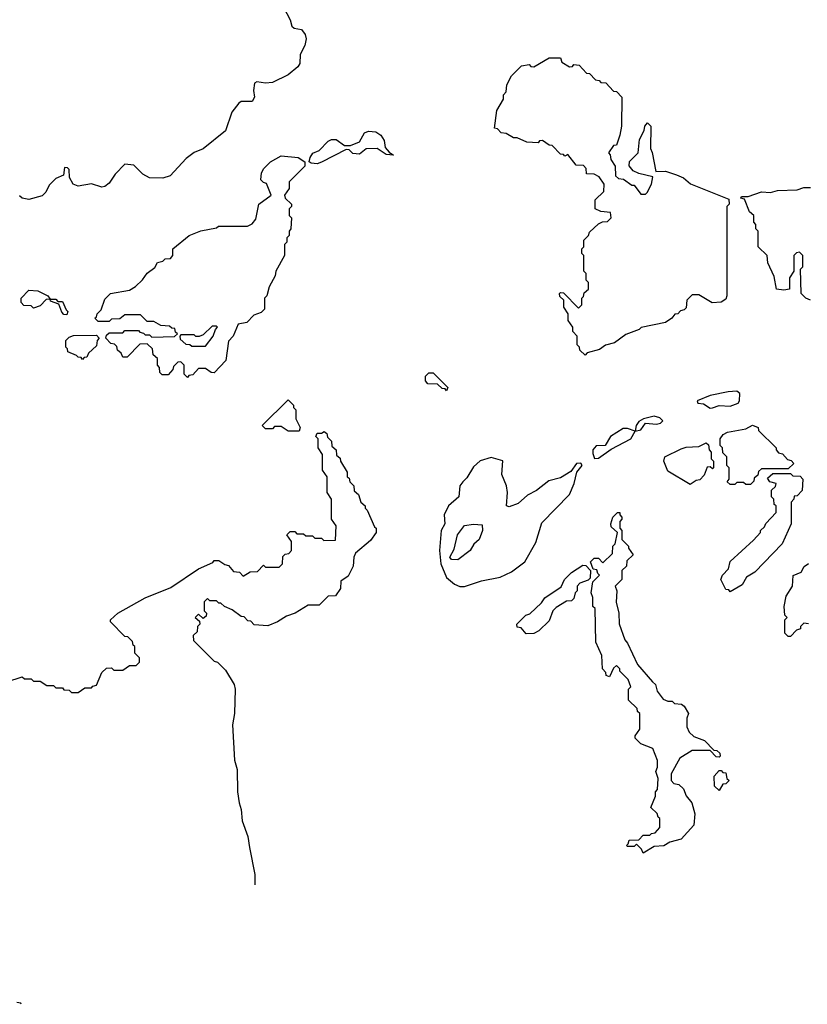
# Model space of a CAD drawing. Extents: x 2106670 to 2323771, y 35271 to 224896.
# Tile 73 of 256: x 2186504 to 2190030, y 56604 to 61011. Entities that reach past the tile are written whole.
import ezdxf

# ---------------------------------------------------------------- set-up
doc = ezdxf.new("R2010")
doc.units = 0

msp = doc.modelspace()

# ---------------------------------------------------------------- linework, layer by layer
at = {"layer": '0CON20XD'}
for points in [[(2187670, 61095), (2187715, 61010), (2187721.7, 60981.7), (2187733, 60973), (2187765, 60967.5), (2187782.5, 60945), (2187786.7, 60925), (2187780, 60895), (2187760, 60855), (2187757.5, 60815), (2187749.3, 60800.7), (2187706.1, 60763.9), (2187635, 60730), (2187605, 60726.7), (2187565, 60733.3), (2187555, 60727.5), (2187550, 60695), (2187554.4, 60665), (2187545, 60645.7), (2187495.5, 60644.5), (2187485, 60637.1), (2187453.2, 60596.8), (2187425, 60513.8), (2187325, 60433.3), (2187285, 60416.2), (2187249.7, 60390.3), (2187177.6, 60312.4), (2187145, 60301.2), (2187085, 60303.3), (2187055, 60320), (2187015, 60360), (2186975, 60364.3), (2186930.7, 60319.3), (2186905, 60278.8), (2186885, 60263.8), (2186871.7, 60261.7), (2186825, 60276.2), (2186765, 60266.7), (2186743.3, 60275), (2186727.5, 60305), (2186725, 60340), (2186718.3, 60348.3), (2186705, 60350), (2186700, 60315), (2186665, 60300), (2186635, 60270), (2186620.7, 60239.3), (2186605, 60222.5), (2186545, 60206.2), (2186515, 60212.5), (2186503, 60223)], [(2189035, 59510), (2189011.7, 59531.7), (2189010, 59545), (2189000, 59555), (2189000, 59595), (2188980, 59615), (2188980, 59635), (2188960, 59665), (2188960, 59695), (2188940, 59725), (2188940, 59755), (2188921.7, 59771.7), (2188920, 59785), (2188925, 59790), (2188938.3, 59788.3), (2189005, 59720), (2189020, 59735), (2189020, 59765), (2189028.3, 59771.7), (2189031.7, 59788.3), (2189050, 59805), (2189050, 59835), (2189040, 59845), (2189040, 59875), (2189030, 59885), (2189030, 59955), (2189020, 59965), (2189020, 59985), (2189030, 59995), (2189030, 60025), (2189050, 60045), (2189055, 60060), (2189095, 60097.5), (2189113.6, 60106.4), (2189135, 60107.5), (2189152.5, 60125), (2189148.3, 60148.3), (2189105, 60152.5), (2189080, 60165), (2189080, 60205), (2189118.3, 60241.7), (2189120, 60275), (2189098.3, 60308.3), (2189075, 60320), (2189041.7, 60321.7), (2189040, 60345), (2189028.3, 60358.3), (2188995, 60360), (2188958.3, 60408.3), (2188945, 60400), (2188938.3, 60408.3), (2188925, 60410), (2188888.3, 60448.3), (2188875, 60450), (2188845, 60470), (2188831.7, 60468.3), (2188825, 60460), (2188775, 60462.5), (2188731.7, 60481.7), (2188715, 60482.5), (2188681.7, 60501.7), (2188660, 60505), (2188642.5, 60522.5), (2188630, 60525), (2188640, 60605), (2188670, 60655), (2188670, 60675), (2188681.7, 60688.3), (2188685, 60720), (2188705, 60760), (2188750, 60805), (2188785, 60810), (2188791.7, 60801.7), (2188805, 60800), (2188875, 60840), (2188925, 60840), (2188931.7, 60821.7), (2188965, 60800), (2188978.3, 60801.7), (2188985, 60810), (2189008.3, 60808.3), (2189041.7, 60771.7), (2189055, 60770), (2189081.7, 60741.7), (2189098.3, 60738.3), (2189105, 60730), (2189128.3, 60728.3), (2189161.7, 60691.7), (2189175, 60690), (2189200, 60665), (2189197.5, 60535), (2189190, 60495), (2189175, 60450), (2189161.7, 60448.3), (2189140, 60415), (2189147, 60407), (2189150, 60385), (2189170, 60355), (2189171.7, 60311.7), (2189185, 60300), (2189206.7, 60296.7), (2189245, 60270), (2189255, 60270), (2189285, 60230), (2189305, 60230), (2189313, 60237), (2189332.5, 60275), (2189338.3, 60308.3), (2189275, 60322.5), (2189250, 60335), (2189233, 60357), (2189233.9, 60376.1), (2189272.9, 60415), (2189278, 60475), (2189300, 60515), (2189302.5, 60535), (2189315, 60550), (2189330, 60535), (2189327.5, 60435), (2189336.1, 60416.1), (2189351.7, 60331.7), (2189395, 60332.5), (2189445, 60316.7), (2189475, 60303.8), (2189507.2, 60277.2), (2189678.3, 60208.3), (2189680, 60185), (2189670, 60175), (2189670, 59775), (2189665, 59760), (2189645, 59746.7), (2189604, 59744), (2189545, 59780), (2189515, 59780), (2189490, 59755), (2189488.3, 59721.7), (2189478.3, 59711.7), (2189461.7, 59708.3), (2189450, 59695), (2189437.5, 59692.5), (2189423.3, 59675), (2189395, 59656), (2189286.4, 59633.6), (2189277.5, 59625), (2189217.5, 59602.5), (2189167.5, 59565), (2189126.2, 59553.8), (2189100, 59535), (2189045, 59520), (2189035, 59510)], [(2187835, 60366.7), (2187808.3, 60368.3), (2187800, 60375), (2187803.8, 60395), (2187815.8, 60414.2), (2187844.4, 60425.6), (2187885, 60467.5), (2187900, 60475), (2187920, 60475), (2187958.3, 60448.3), (2187985, 60447.5), (2188025.7, 60464.3), (2188048.1, 60505), (2188065, 60512.1), (2188098.8, 60508.8), (2188120, 60495), (2188135, 60470), (2188139.3, 60439.3), (2188157.5, 60417.5), (2188177.5, 60405), (2188145, 60407.5), (2188103.9, 60433.9), (2188055, 60433.3), (2188025, 60410), (2187995, 60412.5), (2187978.3, 60428.3), (2187965, 60430), (2187855, 60373.3), (2187835, 60366.7)], [(2187255, 59410), (2187240, 59425), (2187240, 59465), (2187225, 59480), (2187211.7, 59478.3), (2187191.7, 59458.3), (2187190, 59445), (2187168.3, 59421.7), (2187141.7, 59421.7), (2187131.7, 59431.7), (2187130, 59455), (2187120, 59465), (2187120, 59495), (2187101.7, 59511.7), (2187098.3, 59538.3), (2187075, 59560), (2187041.7, 59558.3), (2186985, 59500), (2186965, 59500), (2186958.3, 59518.3), (2186941.7, 59531.7), (2186938.3, 59548.3), (2186928.3, 59558.3), (2186911.7, 59561.7), (2186890, 59585), (2186891.7, 59598.3), (2186905, 59610), (2186965, 59610), (2186975, 59620), (2187035, 59620), (2187041.7, 59611.7), (2187058.3, 59608.3), (2187065, 59600), (2187085, 59600), (2187095, 59590), (2187197.5, 59592.5), (2187210, 59605), (2187201.7, 59611.7), (2187198.3, 59628.3), (2187185, 59630), (2187175, 59640), (2187135, 59642.5), (2187105, 59660), (2187075, 59660), (2187045, 59690), (2186975, 59690), (2186951.7, 59671.7), (2186915, 59670), (2186905, 59660), (2186855, 59660), (2186840, 59675), (2186848.3, 59681.7), (2186850, 59695), (2186868.3, 59711.7), (2186885, 59760), (2186910, 59785), (2186995, 59800), (2187022.5, 59817.5), (2187053.8, 59846.2), (2187075, 59876.7), (2187108.3, 59901.7), (2187120, 59925), (2187145, 59930), (2187155, 59940), (2187178.3, 59941.7), (2187190, 59955), (2187190, 59985), (2187262.5, 60045), (2187315, 60066.7), (2187385, 60080), (2187393.6, 60086.4), (2187523, 60087), (2187545, 60097.5), (2187561.7, 60118.3), (2187573.8, 60185), (2187630, 60225), (2187608.3, 60278.3), (2187595, 60282.5), (2187584, 60295), (2187585.8, 60325), (2187597.1, 60345), (2187626.7, 60375), (2187675, 60401.2), (2187750, 60395), (2187780, 60375), (2187780, 60355), (2187710, 60285), (2187710, 60255), (2187690, 60225), (2187691.7, 60211.7), (2187720, 60185), (2187720, 60175), (2187710, 60165), (2187710, 60135), (2187720, 60125), (2187717.5, 60075), (2187710, 60065), (2187710, 60045), (2187700, 60035), (2187700, 60015), (2187690, 60005), (2187690, 59955), (2187650, 59885), (2187647.5, 59865), (2187620, 59815), (2187610, 59775), (2187600, 59765), (2187600, 59715), (2187585, 59700), (2187551.7, 59688.3), (2187520, 59655), (2187481.7, 59648.3), (2187460, 59595), (2187438.3, 59571.7), (2187426.7, 59485), (2187375, 59430), (2187361.7, 59431.7), (2187335, 59450), (2187305, 59450), (2187278.3, 59421.7), (2187261.7, 59418.3), (2187255, 59410)], [(2190045, 59756.2), (2190023.3, 59765), (2190002.5, 59785), (2190000, 59895), (2190010, 59905), (2190010, 59955), (2189995, 59970), (2189981.7, 59968.3), (2189970, 59955), (2189970, 59885), (2189950, 59855), (2189950, 59805), (2189925, 59800), (2189892.5, 59805), (2189881.7, 59861.7), (2189853, 59923), (2189850, 59955), (2189810, 59995), (2189810, 60065), (2189800, 60075), (2189800, 60095), (2189790, 60105), (2189790, 60135), (2189771.7, 60151.7), (2189748.3, 60208.3), (2189731.7, 60211.7), (2189735, 60220), (2189765, 60220), (2189825, 60241.2), (2189865, 60237.5), (2189897, 60247), (2189985, 60250), (2190015, 60260), (2190045, 60260)], [(2186715, 59690), (2186701.7, 59691.7), (2186691.7, 59701.7), (2186678.3, 59738.3), (2186641.7, 59751.7), (2186640, 59760), (2186621.7, 59758.3), (2186595, 59730), (2186565, 59720), (2186555, 59730), (2186521.7, 59731.7), (2186510, 59745), (2186510, 59765), (2186545, 59800), (2186585, 59797.5), (2186630, 59775), (2186640, 59760), (2186665, 59760), (2186675, 59750), (2186695, 59750), (2186711.7, 59711.7), (2186720, 59705), (2186715, 59690)], [(2187335, 59550), (2187370, 59595), (2187380, 59625), (2187390, 59635), (2187385, 59640), (2187365, 59640), (2187325, 59600), (2187307, 59593), (2187293, 59593), (2187285, 59600), (2187225, 59600), (2187220, 59595), (2187221.7, 59581.7), (2187248.3, 59558.3), (2187265, 59557.5), (2187275, 59550), (2187335, 59550)], [(2186785, 59490), (2186778.3, 59498.3), (2186765, 59500), (2186758.3, 59508.3), (2186720, 59525), (2186718.3, 59538.3), (2186710, 59545), (2186710, 59575), (2186725, 59590), (2186745, 59597.5), (2186848.3, 59598.3), (2186860, 59585), (2186850, 59575), (2186848.3, 59551.7), (2186811.7, 59518.3), (2186805, 59500), (2186791.7, 59498.3), (2186785, 59490)], [(2188415, 59350), (2188408.3, 59358.3), (2188395, 59360), (2188375, 59380), (2188331.7, 59381.7), (2188320, 59395), (2188320, 59415), (2188335, 59430), (2188355, 59430), (2188420, 59365), (2188415, 59350)], [(2189595, 59272.3), (2189605, 59273.3), (2189635, 59284.8), (2189685, 59281.8), (2189720.4, 59295), (2189726.7, 59305), (2189727.5, 59337.5), (2189715, 59348), (2189675.9, 59345.9), (2189595, 59329.1), (2189536.2, 59305), (2189540, 59295), (2189565, 59291.8), (2189595, 59272.3)], [(2187755, 59170), (2187705, 59170), (2187675, 59190), (2187645, 59190), (2187635, 59180), (2187605, 59180), (2187590, 59195), (2187705, 59310), (2187730, 59285), (2187730, 59275), (2187740, 59265), (2187740, 59225), (2187760, 59185), (2187755, 59170)], [(2189260, 59170), (2189285, 59174.6), (2189305.5, 59204.5), (2189355, 59200.6), (2189373.3, 59205), (2189382.5, 59215), (2189369.6, 59229.6), (2189345, 59236.9), (2189296.7, 59225), (2189275, 59212.9), (2189264.3, 59195), (2189260, 59170)], [(2189775, 58930), (2189755, 58930), (2189745, 58940), (2189715, 58940), (2189705, 58930), (2189685, 58930), (2189671.7, 58941.7), (2189680, 58955), (2189680, 59005), (2189670, 59015), (2189670, 59055), (2189651.7, 59071.7), (2189650, 59095), (2189640, 59105), (2189640, 59135), (2189653.3, 59155), (2189672.5, 59165), (2189755, 59180), (2189785, 59196.7), (2189810, 59185), (2189811.7, 59171.7), (2189890, 59095), (2189890, 59085), (2189901.7, 59071.7), (2189918.3, 59068.3), (2189941.7, 59041.7), (2189958.3, 59038.3), (2189970, 59025), (2189945, 59000), (2189825, 59000), (2189811.7, 58988.3), (2189808.3, 58971.7), (2189791.7, 58958.3), (2189790, 58945), (2189775, 58930)], [(2186446.7, 58046.7), (2186515, 58070), (2186525, 58060), (2186555, 58060), (2186565, 58050), (2186595, 58050), (2186625, 58030), (2186655, 58030), (2186665, 58020), (2186695, 58020), (2186701.7, 58011.7), (2186725, 58010), (2186735, 58000), (2186765, 58000), (2186795, 58020), (2186825, 58020), (2186831.7, 58028.3), (2186848.3, 58031.7), (2186871.7, 58088.3), (2186891.7, 58108.3), (2186915, 58110), (2186925, 58100), (2186965, 58100), (2186995, 58120), (2187025, 58120), (2187040, 58135), (2187040, 58155), (2187020, 58175), (2187020, 58205), (2187011.7, 58211.7), (2187008.3, 58228.3), (2186988.3, 58248.3), (2186975, 58250), (2186910, 58315), (2186910, 58325), (2186943.3, 58355), (2187065, 58423.8), (2187180.7, 58469.3), (2187305, 58552.5), (2187368.3, 58581.7), (2187375, 58590), (2187395, 58590), (2187421.7, 58571.7), (2187438.3, 58568.3), (2187461.7, 58541.7), (2187488.3, 58538.3), (2187505, 58520), (2187535, 58540), (2187568.3, 58541.7), (2187595, 58570), (2187605, 58560), (2187665, 58560), (2187680, 58575), (2187681.7, 58608.3), (2187691.7, 58618.3), (2187708.3, 58621.7), (2187720, 58635), (2187720, 58675), (2187700, 58705), (2187715, 58720), (2187735, 58720), (2187745, 58710), (2187775, 58710), (2187785, 58700), (2187815, 58700), (2187825, 58690), (2187855, 58690), (2187865, 58680), (2187918.3, 58681.7), (2187920, 58745), (2187900, 58775), (2187900, 58865), (2187880, 58895), (2187880, 58965), (2187860, 58995), (2187860, 59065), (2187840, 59095), (2187840, 59135), (2187830, 59145), (2187835, 59160), (2187855, 59160), (2187867.5, 59167.5), (2187878.3, 59158.3), (2187881.7, 59141.7), (2187900, 59125), (2187901.7, 59101.7), (2187920, 59085), (2187921.7, 59061.7), (2187938.3, 59048.3), (2187940, 59035), (2187970, 58985), (2187970, 58965), (2187978.3, 58958.3), (2187981.7, 58941.7), (2188000, 58925), (2188001.7, 58901.7), (2188020, 58885), (2188031.7, 58851.7), (2188050, 58835), (2188050, 58825), (2188060, 58815), (2188091.7, 58741.7), (2188100, 58735), (2188100, 58715), (2188075, 58680), (2188007.5, 58622.5), (2188000, 58605), (2187997.5, 58565), (2187975, 58520), (2187941.7, 58498.3), (2187940, 58465), (2187918.3, 58431.7), (2187885, 58430), (2187845, 58390), (2187795, 58390), (2187737.5, 58355), (2187698.8, 58341.2), (2187657.5, 58315), (2187615, 58297.5), (2187553, 58303), (2187538.3, 58318.3), (2187525, 58320), (2187508.3, 58338.3), (2187495, 58340), (2187455, 58370), (2187420, 58385), (2187405, 58400), (2187395, 58400), (2187385, 58410), (2187355, 58410), (2187345, 58420), (2187330, 58405), (2187330, 58365), (2187340, 58355), (2187338.3, 58341.7), (2187325, 58330), (2187305, 58350), (2187290, 58335), (2187308.3, 58318.3), (2187310, 58305), (2187300, 58295), (2187298.3, 58271.7), (2187280, 58255), (2187281.7, 58231.7), (2187375, 58140), (2187390, 58135), (2187425, 58100), (2187463.3, 58035), (2187468.8, 58015), (2187465.7, 57905), (2187456, 57855), (2187466.1, 57696.1), (2187477.5, 57655), (2187478.8, 57555), (2187486, 57505), (2187495.8, 57475), (2187500, 57425), (2187525.8, 57355), (2187532, 57305), (2187555.8, 57185), (2187556, 57139.1)], [(2189077.5, 59047.5), (2189095, 59048.8), (2189151.9, 59088.1), (2189240.6, 59135), (2189260, 59170), (2189225, 59181.9), (2189205, 59180.9), (2189149.1, 59145), (2189125.5, 59104.5), (2189085, 59103.3), (2189069.4, 59085), (2189070, 59070), (2189077.5, 59047.5)], [(2189505, 58930), (2189405, 58990), (2189387.5, 59035), (2189392.5, 59055), (2189465, 59090), (2189487, 59097), (2189545, 59100), (2189577.5, 59117.5), (2189588.3, 59108.3), (2189590, 59085), (2189600, 59075), (2189600, 59045), (2189610, 59035), (2189610, 59005), (2189605, 59000), (2189595, 59010), (2189581.7, 59008.3), (2189568.3, 58971.7), (2189548.3, 58951.7), (2189531.7, 58948.3), (2189505, 58930)], [(2188475, 58473.5), (2188495, 58473.6), (2188570.6, 58499.4), (2188654.2, 58515), (2188705, 58539.6), (2188764.6, 58585), (2188815, 58671.4), (2188841.8, 58758.2), (2188965.3, 58885), (2188986.4, 58935), (2188997.5, 58985), (2189022, 59015), (2189016.4, 59026.4), (2188996.2, 59025), (2188970.7, 58989.3), (2188925, 58960.6), (2188873.1, 58946.9), (2188817.1, 58902.9), (2188777.1, 58882.9), (2188735, 58845.7), (2188695, 58830), (2188682.5, 58835), (2188688, 58895), (2188683.3, 58925), (2188662.5, 58975), (2188666.4, 59036.4), (2188615, 59050.7), (2188565, 59035.9), (2188535, 59009.4), (2188505, 58960), (2188487.3, 58942.7), (2188474.7, 58925), (2188469.5, 58875), (2188423.8, 58835), (2188404.8, 58795), (2188407.8, 58755), (2188391.1, 58725), (2188383.6, 58635), (2188389.7, 58575), (2188415, 58513.6), (2188450, 58485), (2188475, 58473.5)], [(2189685, 58450), (2189678.3, 58458.3), (2189665, 58460), (2189642.5, 58505), (2189650, 58525), (2189677, 58553), (2189683.9, 58586.1), (2189789.3, 58680.7), (2189820, 58715), (2189820, 58725), (2189838.3, 58741.7), (2189843.6, 58756.4), (2189890, 58805), (2189890, 58835), (2189881.7, 58841.7), (2189880, 58865), (2189870, 58875), (2189870, 58905), (2189888.3, 58921.7), (2189890, 58935), (2189861.7, 58941.7), (2189851.7, 58958.3), (2189875, 58980), (2189955, 58980), (2189965, 58970), (2189998.3, 58968.3), (2190010, 58955), (2190007, 58903), (2189985, 58880), (2189971.7, 58878.3), (2189970, 58865), (2189958.3, 58851.7), (2189957.5, 58755), (2189916.7, 58665), (2189795, 58537.5), (2189757.5, 58515), (2189738.3, 58481.7), (2189685, 58450)], [(2189295, 57280), (2189288.3, 57298.3), (2189265, 57320), (2189255, 57310), (2189225, 57310), (2189220, 57315), (2189228.3, 57321.7), (2189231.7, 57338.3), (2189275, 57340), (2189295, 57360), (2189325, 57360), (2189331.7, 57368.3), (2189348.3, 57371.7), (2189370, 57395), (2189370, 57435), (2189361.7, 57441.7), (2189358.3, 57458.3), (2189330, 57485), (2189350, 57535), (2189350, 57555), (2189360, 57565), (2189362.5, 57615), (2189352.5, 57645), (2189360, 57665), (2189360, 57695), (2189338.3, 57748.3), (2189285, 57770), (2189260, 57795), (2189260, 57805), (2189280, 57835), (2189280, 57905), (2189270, 57915), (2189268.3, 57928.3), (2189230, 57965), (2189230, 58015), (2189240, 58025), (2189228.3, 58058.3), (2189190, 58095), (2189190, 58105), (2189175, 58120), (2189161.7, 58108.3), (2189145, 58070), (2189130, 58075), (2189128.3, 58088.3), (2189112.5, 58105), (2189110, 58165), (2189083.3, 58225), (2189080, 58375), (2189070, 58385), (2189070, 58425), (2189062.5, 58445), (2189070, 58495), (2189100, 58525), (2189091.7, 58531.7), (2189088.3, 58548.3), (2189071.7, 58551.7), (2189060, 58585), (2189075, 58600), (2189095, 58600), (2189115, 58580), (2189158.3, 58621.7), (2189160, 58655), (2189170, 58665), (2189180, 58715), (2189151.7, 58741.7), (2189150, 58755), (2189160, 58785), (2189180, 58805), (2189190, 58805), (2189190, 58795), (2189200, 58785), (2189200, 58775), (2189190, 58765), (2189190, 58735), (2189200, 58725), (2189200, 58685), (2189230, 58655), (2189230, 58645), (2189250, 58615), (2189221.7, 58588.3), (2189220, 58565), (2189200, 58545), (2189200, 58505), (2189170, 58475), (2189177.5, 58455), (2189173.8, 58403.8), (2189186.7, 58355), (2189187, 58307), (2189212.5, 58235), (2189225, 58220), (2189270, 58125), (2189336.7, 58046.7), (2189350, 58035), (2189357.5, 58005), (2189385, 57970), (2189405, 57960), (2189425, 57960), (2189435, 57950), (2189467, 57947), (2189478.3, 57938.3), (2189497.5, 57905), (2189490, 57885), (2189490, 57845), (2189501.7, 57821.7), (2189521.7, 57801.7), (2189570, 57785), (2189611.7, 57741.7), (2189625, 57740), (2189638.3, 57728.3), (2189640, 57715), (2189635, 57710), (2189621.7, 57711.7), (2189595, 57740), (2189515, 57740), (2189460, 57705), (2189420, 57635), (2189420, 57605), (2189431.7, 57591.7), (2189455, 57587.5), (2189475, 57567.5), (2189487.5, 57537.5), (2189512.5, 57505), (2189525.7, 57455.7), (2189522.5, 57405), (2189465, 57342.5), (2189415, 57330), (2189387, 57313), (2189345, 57310), (2189295, 57280)], [(2188465, 58592.9), (2188436.7, 58595), (2188430, 58605), (2188448.3, 58641.7), (2188464.5, 58705.5), (2188495, 58746.7), (2188535, 58753.3), (2188575, 58750), (2188575.8, 58725), (2188560.6, 58685), (2188537.1, 58662.9), (2188520, 58635), (2188465, 58592.9)], [(2188771.7, 58261.7), (2188748.3, 58288.3), (2188731.7, 58291.7), (2188730, 58305), (2188770, 58345), (2188788.3, 58351.7), (2188839.7, 58400.3), (2188855, 58423.3), (2188928.3, 58471.7), (2188943.3, 58505), (2188975, 58536.7), (2189025, 58570), (2189038.3, 58568.3), (2189060, 58545), (2189058.3, 58511.7), (2189048.3, 58501.7), (2189011.7, 58488.3), (2189000, 58475), (2189000, 58455), (2188990, 58445), (2188985, 58420), (2188975, 58410), (2188951.7, 58408.3), (2188905, 58380), (2188890, 58365), (2188875, 58320), (2188827.5, 58275), (2188805, 58263.3), (2188771.7, 58261.7)], [(2189955, 58250), (2189945, 58250), (2189930, 58265), (2189930, 58325), (2189940, 58335), (2189930, 58345), (2189926.7, 58385), (2189935, 58430), (2189963.3, 58475), (2189967, 58523), (2190002, 58538), (2190016.1, 58563.9), (2190035, 58576.7)], [(2190035, 58307.5), (2190015, 58310), (2190000, 58295), (2190000, 58285), (2189981.7, 58278.3), (2189955, 58250)], [(2189635, 57560), (2189615, 57580), (2189612.5, 57625), (2189635, 57650), (2189645, 57650), (2189651.7, 57641.7), (2189665, 57640), (2189670, 57615), (2189680, 57605), (2189665, 57590), (2189651.7, 57588.3), (2189635, 57560)], [(2186510.7, 56603.5), (2186508.3, 56608.3), (2186491.7, 56611.7)]]:
    msp.add_lwpolyline(points, dxfattribs=at)

doc.saveas('drawing.dxf')
